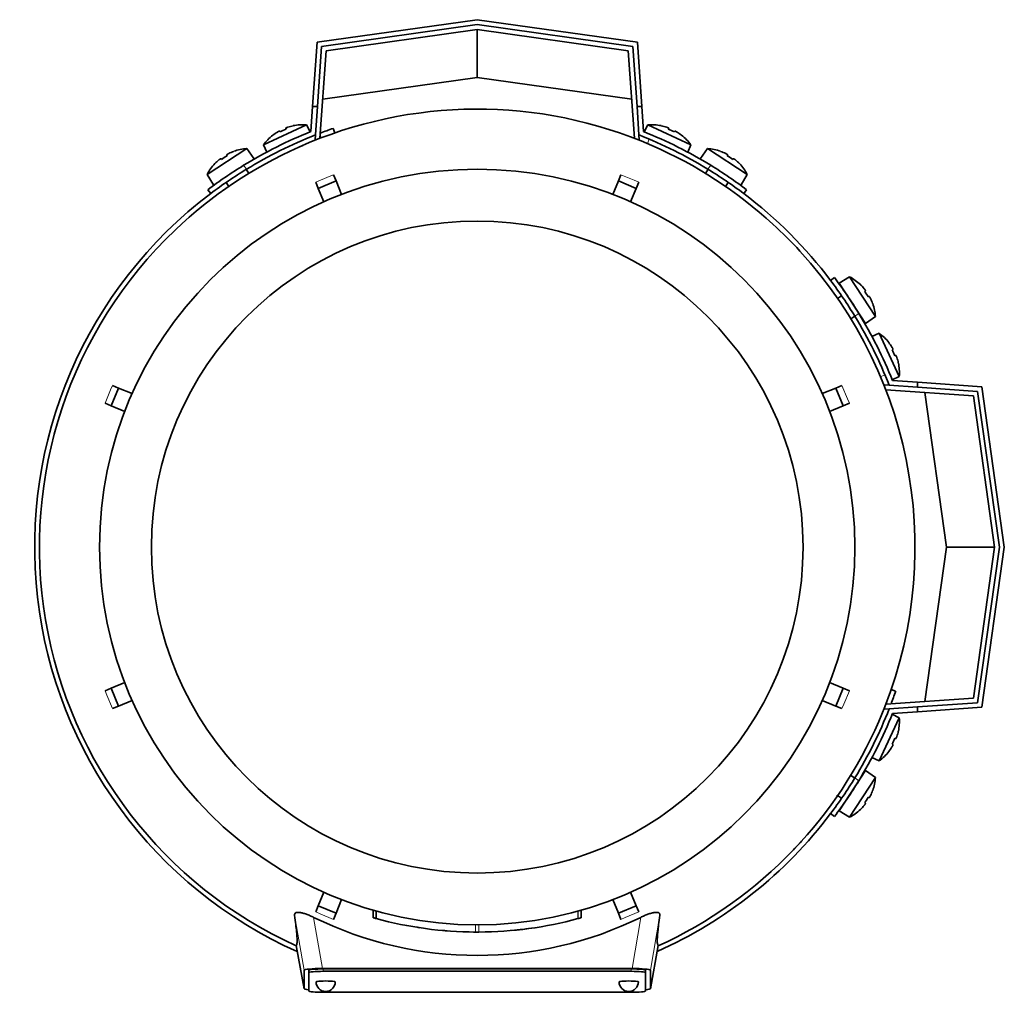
# Model space of a CAD drawing. Header units: millimetres. Extents: x 166 to 773, y -4101 to 2521.
# Tile 1 of 30: x 167 to 372, y -4101 to -3899. Entities that reach past the tile are written whole.
import ezdxf

# ---------------------------------------------------------------- set-up
doc = ezdxf.new("R2010")
doc.units = ezdxf.units.MM
for name, color, linetype in [('LOW_134-20', 7, 'Continuous'), ('M5X8_UNI7687', 7, 'Continuous'), ('VSI134_DIFFUSORE', 7, 'Continuous'), ('VSI134_FILTRO_A', 7, 'Continuous'), ('VSI134_FILTRO_B', 7, 'Continuous'), ('VSI134_TERMINALE', 7, 'Continuous'), ('VSI134_TESTATA', 7, 'Continuous')]:
    doc.layers.add(name, color=color, linetype=linetype)

# ---------------------------------------------------------------- blocks, each defined once
blk = doc.blocks.new('SE2')
at = {"layer": 'LOW_134-20', "color": 7, "linetype": 'Continuous', "lineweight": 35}
for p, q in [((262.01, -3901.34), (230.6, -3905.76)), ((293.42, -3905.76), (262.01, -3901.34)), ((230.6, -3905.76), (229.32, -3923.97)), ((294.69, -3923.97), (293.42, -3905.76)), ((228.3, -3924.27), (228.37, -3923.27)), ((295.64, -3923.27), (295.71, -3924.27)), ((228.52, -3924.28), (228.3, -3924.27)), ((295.71, -3924.27), (295.49, -3924.28)), ((346.64, -3975.19), (347.64, -3975.26)), ((365.15, -3977.49), (346.93, -3976.22)), ((369.56, -4008.9), (365.15, -3977.49)), ((365.15, -4040.31), (369.56, -4008.9)), ((346.93, -4041.58), (365.15, -4040.31)), ((347.64, -4042.54), (346.64, -4042.61))]:
    blk.add_line(p, q, dxfattribs=at)
at = {"layer": 'M5X8_UNI7687', "color": 7, "linetype": 'Continuous', "lineweight": 35}
for p, q in [((217.6, -3925.34), (226.54, -3921.17)), ((223.77, -3921.34), (223.76, -3921.36)), ((227.27, -3922.63), (226.54, -3921.17)), ((297.47, -3921.17), (296.74, -3922.63)), ((297.47, -3921.17), (306.41, -3925.34)), ((300.25, -3921.36), (300.24, -3921.34)), ((219.51, -3923.32), (219.53, -3923.34)), ((220.92, -3922.47), (221.02, -3922.64)), ((222.2, -3921.86), (222.27, -3922.06)), ((301.81, -3921.86), (301.74, -3922.06)), ((303.09, -3922.47), (302.99, -3922.64)), ((304.5, -3923.32), (304.48, -3923.34)), ((217.6, -3925.34), (218.25, -3926.84)), ((305.76, -3926.84), (306.41, -3925.34)), ((214.13, -3926.12), (205.86, -3931.49)), ((209.93, -3927.41), (210.03, -3927.59)), ((211.41, -3926.7), (211.41, -3926.67)), ((215.55, -3928.18), (214.13, -3926.12)), ((309.88, -3926.12), (308.46, -3928.18)), ((318.15, -3931.49), (309.88, -3926.12)), ((312.6, -3926.7), (312.6, -3926.67)), ((314.08, -3927.41), (313.98, -3927.59)), ((207.49, -3929.24), (207.47, -3929.23)), ((208.74, -3928.19), (208.87, -3928.35)), ((315.27, -3928.19), (315.14, -3928.35)), ((316.54, -3929.23), (316.52, -3929.24)), ((205.86, -3931.49), (207.16, -3933.63)), ((214.56, -3931.25), (214.01, -3930.41)), ((310, -3930.41), (309.45, -3931.25)), ((316.85, -3933.63), (318.15, -3931.49)), ((209.82, -3933.13), (210.37, -3933.97)), ((313.65, -3933.97), (314.19, -3933.13)), ((339.41, -3952.75), (337.28, -3954.05)), ((337.28, -3954.05), (342.73, -3962.44)), ((344.78, -3961.02), (339.41, -3952.75)), ((341.66, -3954.38), (341.67, -3954.36)), ((342.72, -3955.64), (342.56, -3955.76)), ((337.77, -3956.72), (336.93, -3957.26)), ((343.49, -3956.83), (343.31, -3956.92)), ((344.21, -3958.3), (344.23, -3958.3)), ((339.66, -3961.45), (340.5, -3960.91)), ((342.73, -3962.44), (344.78, -3961.02)), ((345.57, -3964.49), (344.07, -3965.14)), ((345.57, -3964.49), (349.74, -3973.43)), ((347.58, -3966.4), (347.57, -3966.42)), ((348.44, -3967.81), (348.26, -3967.91)), ((349.04, -3969.1), (348.85, -3969.17)), ((349.57, -3970.66), (349.54, -3970.66)), ((348.27, -3974.16), (349.74, -3973.43)), ((349.74, -4044.37), (345.57, -4053.31)), ((349.74, -4044.37), (348.27, -4043.64)), ((349.57, -4047.14), (349.54, -4047.14)), ((348.44, -4049.99), (348.26, -4049.89)), ((349.04, -4048.7), (348.85, -4048.63)), ((347.58, -4051.4), (347.57, -4051.38)), ((344.07, -4052.66), (345.57, -4053.31)), ((342.73, -4055.36), (337.28, -4063.74)), ((340.5, -4056.89), (339.59, -4056.3)), ((344.78, -4056.78), (342.73, -4055.36)), ((339.41, -4065.05), (344.78, -4056.78)), ((336.89, -4060.51), (337.77, -4061.08)), ((344.21, -4059.5), (344.23, -4059.5)), ((342.72, -4062.16), (342.56, -4062.04)), ((343.49, -4060.97), (343.31, -4060.88)), ((337.28, -4063.74), (339.41, -4065.05)), ((341.66, -4063.42), (341.67, -4063.44))]:
    blk.add_line(p, q, dxfattribs=at)
for centre, radius, start, end in [((225.74, -3931.14), 10, 85.4586, 101.4084), ((298.27, -3931.14), 10, 78.5916, 94.5414), ((225.74, -3931.14), 10, 128.5916, 144.5414), ((298.27, -3931.14), 10, 35.4586, 51.4084), ((214.73, -3936.1), 10, 93.4586, 109.4084), ((309.28, -3936.1), 10, 70.5916, 86.5414), ((214.73, -3936.1), 10, 136.5916, 152.5414), ((214.14, -3929.69), 0.5, 123, 146.6899), ((309.87, -3929.69), 0.5, 33.3101, 57), ((309.28, -3936.1), 10, 27.4586, 43.4084), ((209.11, -3932.96), 0.5, 99.1315, 123), ((314.9, -3932.96), 0.5, 57, 79.9069), ((334.8, -3961.63), 10, 46.5916, 62.5414), ((337.95, -3956), 0.5, 9.1315, 33), ((334.8, -3961.63), 10, 3.4586, 19.4084), ((341.22, -3961.04), 0.5, 33, 56.6899), ((339.77, -3972.64), 10, 38.5916, 54.5414), ((339.77, -3972.64), 10, 355.4586, 11.4084), ((339.77, -4045.16), 10, 348.5916, 4.5414), ((339.77, -4045.16), 10, 305.4586, 321.4084), ((341.22, -4056.76), 0.5, 303.3101, 327), ((334.8, -4056.17), 10, 340.5916, 356.5414), ((337.95, -4061.79), 0.5, 327, 349.9069), ((334.8, -4056.17), 10, 297.4586, 313.4084)]:
    blk.add_arc(centre, radius, start, end, dxfattribs=at)
for centre, major_axis, ratio, start_param, end_param in [((225.74, -3931.13), (9.06, 4.23), 0.996195, 1.335108, 1.449667), ((298.27, -3931.13), (-9.06, 4.23), 0.996195, 4.833518, 4.948078), ((225.74, -3931.13), (-9.06, -4.23), 0.996195, 4.833518, 4.948078), ((224.81, -3929.14), (8.39, 3.91), 0.811251, 1.49595, 1.645642), ((299.2, -3929.14), (8.39, -3.91), 0.811251, 1.49595, 1.645642), ((298.27, -3931.13), (9.06, -4.23), 0.996195, 1.335108, 1.449667), ((213.53, -3934.25), (7.77, 5.04), 0.811251, 1.49595, 1.645642), ((214.72, -3936.09), (8.39, 5.45), 0.996195, 1.335108, 1.449667), ((309.29, -3936.09), (-8.39, 5.45), 0.996195, 4.833518, 4.948078), ((310.48, -3934.25), (7.77, -5.04), 0.811251, 1.49595, 1.645642), ((214.72, -3936.09), (-8.39, -5.45), 0.996195, 4.833518, 4.948078), ((309.29, -3936.09), (8.39, -5.45), 0.996195, 1.335108, 1.449667), ((334.81, -3961.62), (-5.45, 8.39), 0.996195, 4.833518, 4.948078), ((336.65, -3960.42), (5.04, -7.77), 0.811251, 1.49595, 1.645642), ((334.81, -3961.62), (5.45, -8.39), 0.996195, 1.335108, 1.449667), ((339.78, -3972.63), (-4.23, 9.06), 0.996195, 4.833518, 4.948078), ((341.77, -3971.71), (3.91, -8.39), 0.811251, 1.49595, 1.645642), ((339.78, -3972.63), (4.23, -9.06), 0.996195, 1.335108, 1.449667), ((339.78, -4045.17), (4.23, 9.06), 0.996195, 4.833518, 4.948078), ((339.78, -4045.17), (-4.23, -9.06), 0.996195, 1.335108, 1.449667), ((341.77, -4046.09), (-3.91, -8.39), 0.811251, 1.49595, 1.645642), ((334.81, -4056.18), (5.45, 8.39), 0.996195, 4.833518, 4.948078), ((334.81, -4056.18), (-5.45, -8.39), 0.996195, 1.335108, 1.449667), ((336.65, -4057.38), (-5.04, -7.77), 0.811251, 1.49595, 1.645642)]:
    blk.add_ellipse(centre, major_axis=major_axis, ratio=ratio, start_param=start_param, end_param=end_param, dxfattribs=at)
for points in [[(220.92, -3922.47), (220.92, -3922.46), (220.91, -3922.46), (220.9, -3922.46), (220.89, -3922.46), (220.87, -3922.46), (220.85, -3922.47), (220.83, -3922.48), (220.8, -3922.49), (220.77, -3922.5), (220.74, -3922.52), (220.7, -3922.54), (220.67, -3922.56), (220.63, -3922.58), (220.59, -3922.6), (220.55, -3922.62), (220.51, -3922.65), (220.48, -3922.67), (220.47, -3922.68)], [(222.66, -3921.65), (222.64, -3921.66), (222.61, -3921.67), (222.56, -3921.69), (222.52, -3921.7), (222.48, -3921.72), (222.44, -3921.73), (222.4, -3921.75), (222.36, -3921.76), (222.33, -3921.78), (222.3, -3921.79), (222.27, -3921.81), (222.25, -3921.82), (222.23, -3921.83), (222.22, -3921.84), (222.21, -3921.85), (222.2, -3921.86), (222.2, -3921.86), (222.2, -3921.86)], [(301.81, -3921.86), (301.81, -3921.86), (301.81, -3921.86), (301.8, -3921.85), (301.79, -3921.84), (301.78, -3921.83), (301.76, -3921.82), (301.74, -3921.81), (301.71, -3921.79), (301.68, -3921.78), (301.65, -3921.76), (301.61, -3921.75), (301.57, -3921.73), (301.53, -3921.72), (301.49, -3921.7), (301.45, -3921.69), (301.41, -3921.67), (301.37, -3921.66), (301.36, -3921.65)], [(303.55, -3922.68), (303.53, -3922.67), (303.5, -3922.65), (303.46, -3922.62), (303.42, -3922.6), (303.38, -3922.58), (303.34, -3922.56), (303.31, -3922.54), (303.27, -3922.52), (303.24, -3922.5), (303.21, -3922.49), (303.18, -3922.48), (303.16, -3922.47), (303.14, -3922.46), (303.12, -3922.46), (303.11, -3922.46), (303.1, -3922.46), (303.1, -3922.46), (303.09, -3922.47)], [(210.35, -3927.14), (210.34, -3927.15), (210.3, -3927.16), (210.26, -3927.19), (210.22, -3927.21), (210.18, -3927.23), (210.15, -3927.25), (210.11, -3927.27), (210.08, -3927.29), (210.04, -3927.31), (210.02, -3927.33), (209.99, -3927.35), (209.97, -3927.36), (209.96, -3927.38), (209.94, -3927.39), (209.94, -3927.4), (209.93, -3927.41), (209.93, -3927.41), (209.93, -3927.41)], [(314.08, -3927.41), (314.08, -3927.41), (314.08, -3927.41), (314.07, -3927.4), (314.07, -3927.39), (314.06, -3927.38), (314.04, -3927.36), (314.02, -3927.35), (314, -3927.33), (313.97, -3927.31), (313.94, -3927.29), (313.9, -3927.27), (313.87, -3927.25), (313.83, -3927.23), (313.79, -3927.21), (313.75, -3927.19), (313.71, -3927.16), (313.68, -3927.15), (313.66, -3927.14)], [(208.74, -3928.19), (208.74, -3928.18), (208.74, -3928.18), (208.73, -3928.18), (208.72, -3928.19), (208.7, -3928.19), (208.68, -3928.2), (208.66, -3928.21), (208.63, -3928.23), (208.61, -3928.25), (208.57, -3928.27), (208.54, -3928.29), (208.51, -3928.31), (208.47, -3928.34), (208.44, -3928.37), (208.4, -3928.39), (208.37, -3928.42), (208.34, -3928.45), (208.32, -3928.46)], [(315.69, -3928.46), (315.67, -3928.45), (315.65, -3928.42), (315.61, -3928.39), (315.57, -3928.37), (315.54, -3928.34), (315.5, -3928.31), (315.47, -3928.29), (315.44, -3928.27), (315.41, -3928.25), (315.38, -3928.23), (315.35, -3928.21), (315.33, -3928.2), (315.31, -3928.19), (315.3, -3928.19), (315.28, -3928.18), (315.27, -3928.18), (315.27, -3928.18), (315.27, -3928.19)], [(342.72, -3955.64), (342.72, -3955.64), (342.72, -3955.63), (342.72, -3955.62), (342.72, -3955.61), (342.71, -3955.59), (342.7, -3955.58), (342.69, -3955.55), (342.68, -3955.53), (342.66, -3955.5), (342.64, -3955.47), (342.62, -3955.44), (342.59, -3955.4), (342.57, -3955.37), (342.54, -3955.33), (342.51, -3955.3), (342.48, -3955.26), (342.46, -3955.23), (342.45, -3955.22)], [(343.76, -3957.25), (343.76, -3957.23), (343.74, -3957.2), (343.72, -3957.16), (343.7, -3957.12), (343.68, -3957.08), (343.66, -3957.04), (343.63, -3957), (343.61, -3956.97), (343.59, -3956.94), (343.58, -3956.91), (343.56, -3956.89), (343.54, -3956.87), (343.53, -3956.85), (343.52, -3956.84), (343.51, -3956.83), (343.5, -3956.83), (343.49, -3956.83), (343.49, -3956.83)], [(348.44, -3967.81), (348.44, -3967.81), (348.44, -3967.81), (348.45, -3967.8), (348.44, -3967.78), (348.44, -3967.77), (348.43, -3967.75), (348.43, -3967.73), (348.41, -3967.7), (348.4, -3967.67), (348.38, -3967.63), (348.37, -3967.6), (348.35, -3967.56), (348.33, -3967.52), (348.3, -3967.48), (348.28, -3967.45), (348.26, -3967.4), (348.24, -3967.37), (348.23, -3967.36)], [(349.25, -3969.55), (349.25, -3969.53), (349.23, -3969.5), (349.22, -3969.45), (349.2, -3969.41), (349.19, -3969.37), (349.17, -3969.33), (349.16, -3969.29), (349.14, -3969.26), (349.13, -3969.22), (349.11, -3969.19), (349.1, -3969.16), (349.08, -3969.14), (349.07, -3969.13), (349.06, -3969.11), (349.05, -3969.1), (349.05, -3969.1), (349.04, -3969.1), (349.04, -3969.1)], [(349.04, -4048.7), (349.04, -4048.7), (349.05, -4048.7), (349.05, -4048.7), (349.06, -4048.69), (349.07, -4048.67), (349.08, -4048.66), (349.1, -4048.64), (349.11, -4048.61), (349.13, -4048.58), (349.14, -4048.54), (349.16, -4048.51), (349.17, -4048.47), (349.19, -4048.43), (349.2, -4048.39), (349.22, -4048.34), (349.23, -4048.3), (349.25, -4048.27), (349.25, -4048.25)], [(348.23, -4050.44), (348.24, -4050.42), (348.26, -4050.4), (348.28, -4050.35), (348.3, -4050.31), (348.33, -4050.28), (348.35, -4050.24), (348.37, -4050.2), (348.38, -4050.17), (348.4, -4050.13), (348.41, -4050.1), (348.43, -4050.07), (348.43, -4050.05), (348.44, -4050.03), (348.44, -4050.02), (348.45, -4050), (348.44, -4049.99), (348.44, -4049.99), (348.44, -4049.99)], [(343.49, -4060.97), (343.49, -4060.97), (343.5, -4060.97), (343.51, -4060.97), (343.52, -4060.96), (343.53, -4060.95), (343.54, -4060.93), (343.56, -4060.91), (343.58, -4060.89), (343.59, -4060.86), (343.61, -4060.83), (343.63, -4060.8), (343.66, -4060.76), (343.68, -4060.72), (343.7, -4060.68), (343.72, -4060.64), (343.74, -4060.6), (343.76, -4060.57), (343.76, -4060.55)], [(342.45, -4062.58), (342.46, -4062.57), (342.48, -4062.54), (342.51, -4062.5), (342.54, -4062.47), (342.57, -4062.43), (342.59, -4062.4), (342.62, -4062.36), (342.64, -4062.33), (342.66, -4062.3), (342.68, -4062.27), (342.69, -4062.25), (342.7, -4062.22), (342.71, -4062.2), (342.72, -4062.19), (342.72, -4062.18), (342.72, -4062.17), (342.72, -4062.16), (342.72, -4062.16)]]:
    blk.add_open_spline(points, degree=3, dxfattribs=at)
at = {"layer": 'VSI134_DIFFUSORE', "color": 7, "linetype": 'Continuous', "lineweight": 35}
for start, end in [(335.6429, 336.5044), (316.2831, 317.7924)]:
    blk.add_arc((262.01, -4008.9), 91, start, end, dxfattribs=at)
at = {"layer": 'VSI134_FILTRO_A', "color": 4, "linetype": 'Continuous', "lineweight": 9}
for p, q in [((229.56, -3923.88), (229.37, -3923.33)), ((347.58, -4041.54), (347.02, -4041.35))]:
    blk.add_line(p, q, dxfattribs=at)
at = {"layer": 'VSI134_FILTRO_A', "color": 7, "linetype": 'Continuous', "lineweight": 35}
for p, q in [((232.38, -3922.86), (232.05, -3921.91)), ((348.99, -4038.85), (348.05, -4038.53))]:
    blk.add_line(p, q, dxfattribs=at)
for start, end in [(109, 110.7573), (127.0241, 246.0068), (339.2424, 341), (293.9932, 322.9759)]:
    blk.add_arc((262.01, -4008.9), 92, start, end, dxfattribs=at)
at = {"layer": 'VSI134_FILTRO_B', "color": 7, "linetype": 'Continuous', "lineweight": 35}
blk.add_line((294.68, -3923.79), (294.62, -3923.94), dxfattribs=at)
at = {"layer": 'VSI134_FILTRO_B', "color": 4, "linetype": 'Continuous', "lineweight": 9}
for p, q in [((297.76, -3924.13), (297.4, -3925.07)), ((345.84, -3973.51), (346.77, -3973.15))]:
    blk.add_line(p, q, dxfattribs=at)
at = {"layer": 'VSI134_FILTRO_B', "color": 7, "linetype": 'Continuous', "lineweight": 35}
blk.add_arc((262.01, -4008.9), 92, 37.0241, 52.9759, dxfattribs=at)
at = {"layer": 'VSI134_TERMINALE', "color": 7, "linetype": 'Continuous', "lineweight": 35}
for p, q in [((228.71, -3904), (262.01, -3899.32)), ((262.01, -3900.33), (229.65, -3904.88)), ((262.01, -3899.32), (295.3, -3904)), ((294.36, -3904.88), (262.01, -3900.33)), ((262.01, -3911.34), (262.01, -3901.34)), ((227.78, -3917.34), (228.71, -3904)), ((229.65, -3904.88), (228.78, -3917.34)), ((295.23, -3917.34), (294.36, -3904.88)), ((295.3, -3904), (296.23, -3917.34)), ((262.01, -3911.34), (229.89, -3915.86)), ((294.12, -3915.86), (262.01, -3911.34)), ((227.41, -3922.57), (227.78, -3917.34)), ((227.78, -3917.34), (228.78, -3917.34)), ((228.37, -3923.27), (228.78, -3917.34)), ((295.64, -3923.27), (295.23, -3917.34)), ((295.23, -3917.34), (296.23, -3917.34)), ((296.6, -3922.57), (296.23, -3917.34)), ((206.01, -3934.65), (206.61, -3935.45)), ((317.4, -3935.45), (318.01, -3934.65)), ((336.26, -3952.9), (335.46, -3953.5)), ((348.33, -3974.31), (353.56, -3974.67)), ((353.56, -3974.67), (366.9, -3975.61)), ((353.56, -3974.67), (353.56, -3975.68)), ((347.64, -3975.26), (353.56, -3975.68)), ((366.02, -3976.55), (353.56, -3975.68)), ((359.56, -4008.9), (355.05, -3976.78)), ((370.57, -4008.9), (366.02, -3976.55)), ((366.9, -3975.61), (371.58, -4008.9)), ((355.05, -4041.02), (359.56, -4008.9)), ((359.56, -4008.9), (369.56, -4008.9)), ((366.02, -4041.25), (370.57, -4008.9)), ((371.58, -4008.9), (366.9, -4042.19)), ((347.64, -4042.54), (353.56, -4042.12)), ((353.56, -4042.12), (366.02, -4041.25)), ((353.56, -4042.12), (353.56, -4043.12)), ((366.9, -4042.19), (353.56, -4043.12)), ((348.33, -4043.49), (353.56, -4043.12)), ((335.46, -4064.3), (336.26, -4064.9))]:
    blk.add_line(p, q, dxfattribs=at)
at = {"layer": 'VSI134_TERMINALE', "color": 4, "linetype": 'Continuous', "lineweight": 9}
for p, q in [((213.45, -3929.58), (214.06, -3930.38)), ((309.95, -3930.38), (310.56, -3929.58)), ((341.33, -3960.35), (340.52, -3960.95)), ((340.52, -4056.85), (341.33, -4057.45))]:
    blk.add_line(p, q, dxfattribs=at)
at = {"layer": 'VSI134_TERMINALE', "color": 7, "linetype": 'Continuous', "lineweight": 35}
for radius, start, end in [(93, 111.8355, 121.4706), (92, 111.4458, 121.4101), (92, 58.5899, 68.5542), (93, 58.5294, 68.1645), (93, 121.4706, 127.0241), (93, 52.9759, 58.5294), (92, 121.4101, 127.0241), (92, 52.9759, 58.5899), (92, 31.4101, 37.0241), (93, 31.4706, 37.0241), (93, 21.8355, 31.4706), (92, 21.4458, 31.4101), (92, 328.5899, 338.5542), (93, 328.5294, 338.1645), (92, 322.9759, 328.5899), (93, 322.9759, 328.5294)]:
    blk.add_arc((262.01, -4008.9), radius, start, end, dxfattribs=at)
at = {"layer": 'VSI134_TESTATA', "color": 7, "linetype": 'Continuous', "lineweight": 35}
for p, q in [((225.73, -3925.44), (224.91, -3925.8)), ((232.13, -3931.54), (232.66, -3932.84)), ((291.35, -3932.84), (291.88, -3931.54)), ((228.97, -3934.37), (228.43, -3933.07)), ((228.97, -3934.37), (232.66, -3932.84)), ((232.66, -3932.84), (233.82, -3935.63)), ((290.19, -3935.63), (291.35, -3932.84)), ((291.35, -3932.84), (295.04, -3934.37)), ((295.58, -3933.07), (295.04, -3934.37)), ((230.13, -3937.16), (228.97, -3934.37)), ((295.04, -3934.37), (293.88, -3937.16)), ((185.94, -3979.56), (187.47, -3975.86)), ((186.17, -3975.32), (187.47, -3975.86)), ((187.47, -3975.86), (190.27, -3977.02)), ((333.74, -3977.02), (336.54, -3975.86)), ((336.54, -3975.86), (337.84, -3975.32)), ((336.54, -3975.86), (338.07, -3979.56)), ((185.94, -3979.56), (184.64, -3979.02)), ((188.74, -3980.72), (185.94, -3979.56)), ((338.07, -3979.56), (335.27, -3980.72)), ((339.37, -3979.02), (338.07, -3979.56)), ((184.64, -4038.78), (185.94, -4038.24)), ((185.94, -4038.24), (188.74, -4037.08)), ((187.47, -4041.94), (185.94, -4038.24)), ((335.27, -4037.08), (338.07, -4038.24)), ((338.07, -4038.24), (336.54, -4041.94)), ((338.07, -4038.24), (339.37, -4038.78)), ((187.47, -4041.94), (186.17, -4042.47)), ((190.27, -4040.78), (187.47, -4041.94)), ((336.54, -4041.94), (333.74, -4040.78)), ((337.84, -4042.47), (336.54, -4041.94)), ((339.72, -4056.25), (339.6, -4056.28)), ((336.87, -4060.63), (336.84, -4060.48)), ((228.97, -4083.43), (230.13, -4080.64)), ((293.88, -4080.64), (295.04, -4083.43)), ((233.82, -4082.17), (232.66, -4084.96)), ((291.35, -4084.96), (290.19, -4082.17)), ((228.43, -4084.73), (228.97, -4083.43)), ((232.66, -4084.96), (228.97, -4083.43)), ((232.66, -4084.96), (232.13, -4086.26)), ((240.35, -4084.35), (240.35, -4085.91)), ((240.39, -4084.37), (240.39, -4085.93)), ((241.02, -4084.54), (241.02, -4086.1)), ((283.64, -4085.92), (283.64, -4084.36)), ((283.65, -4085.92), (283.65, -4084.36)), ((295.04, -4083.43), (291.35, -4084.96)), ((291.88, -4086.26), (291.35, -4084.96)), ((295.04, -4083.43), (295.58, -4084.73)), ((282.96, -4086.11), (283.01, -4086.09)), ((249.99, -4087.99), (250, -4087.99)), ((256.07, -4088.68), (256.07, -4088.68)), ((268, -4088.68), (268, -4088.67)), ((224.36, -4091.67), (226.01, -4100.67)), ((298, -4100.67), (299.65, -4091.68)), ((226.01, -4100.66), (226.01, -4096.82)), ((227.01, -4097.32), (227.01, -4096.82)), ((227.01, -4097.32), (227.01, -4101.16)), ((229.83, -4096.48), (294.19, -4096.48)), ((294.01, -4096.56), (230.01, -4096.56)), ((294.01, -4097.06), (230.01, -4097.06)), ((297.01, -4097.32), (297.01, -4096.82)), ((297.01, -4101.16), (297.01, -4097.32)), ((298.01, -4096.82), (298.01, -4100.66)), ((230.01, -4101.42), (294.01, -4101.42))]:
    blk.add_line(p, q, dxfattribs=at)
at = {"layer": 'VSI134_TESTATA', "color": 4, "linetype": 'Continuous', "lineweight": 9}
for p, q in [((231.21, -3931.92), (232.13, -3931.54)), ((294.67, -3932.69), (291.88, -3931.54)), ((231.21, -3931.92), (228.43, -3933.07)), ((294.67, -3932.69), (295.58, -3933.07)), ((185.8, -3976.24), (184.64, -3979.02)), ((185.8, -3976.24), (186.17, -3975.32)), ((338.99, -3978.11), (337.84, -3975.32)), ((338.99, -3978.11), (339.37, -3979.02)), ((185.02, -4039.69), (184.64, -4038.78)), ((185.02, -4039.69), (186.17, -4042.47)), ((338.21, -4041.56), (339.37, -4038.78)), ((338.21, -4041.56), (337.84, -4042.47)), ((229.34, -4085.11), (228.43, -4084.73)), ((229.34, -4085.11), (232.13, -4086.26)), ((240.4, -4085.93), (240.4, -4084.37)), ((282.96, -4086.11), (282.96, -4084.55)), ((283.01, -4086.09), (283.01, -4084.54)), ((283.64, -4085.92), (283.64, -4084.36)), ((292.8, -4085.88), (295.58, -4084.73)), ((226.01, -4096.82), (224.04, -4085.38)), ((229.83, -4096.48), (228, -4085.85)), ((261.65, -4088.9), (261.65, -4087.4)), ((262.36, -4088.9), (262.36, -4087.4)), ((292.8, -4085.88), (291.88, -4086.26)), ((296.01, -4085.85), (294.19, -4096.48)), ((299.97, -4085.38), (298.01, -4096.82)), ((224.36, -4091.67), (226.01, -4100.66)), ((298.01, -4100.66), (299.65, -4091.67)), ((230.01, -4097.06), (230.01, -4096.56)), ((294.01, -4097.06), (294.01, -4096.56))]:
    blk.add_line(p, q, dxfattribs=at)
at = {"layer": 'VSI134_TESTATA', "color": 7, "linetype": 'Continuous', "lineweight": 35}
for radius in [78.5, 67.74]:
    blk.add_circle((262.01, -4008.9), radius, dxfattribs=at)
for centre, radius, start, end in [((262.01, -4008.9), 91, 66.5051, 114.0561), ((262.01, -4008.9), 91, 47.4949, 66.5051), ((262.01, -4008.9), 91, 114.0561, 133.594), ((262.01, -4008.9), 91, 42.5051, 47.4949), ((262.01, -4008.9), 91, 133.594, 245.5753), ((262.01, -4008.9), 91, 336.505, 42.5051), ((262.01, -4008.9), 91, 316.4064, 336.505), ((262.01, -4008.9), 91, 294.4247, 316.2831), ((262.01, -4016.73), 77.03, 243.8059, 296.1941), ((262.01, -4008.9), 80, 254.3278, 254.3303), ((260.9, -4012.92), 75.83, 254.3174, 254.8013), ((262, -4008.91), 79.99, 254.7875, 269.7463), ((262.01, -4008.9), 80, 270.2544, 285.1819), ((262.01, -4008.9), 80, 285.1934, 285.3228), ((264.13, -4016.59), 72.02, 285.1964, 285.7129), ((262.01, -4008.9), 80, 261.0009, 261.3628), ((262.01, -4008.9), 80, 264.8308, 265.4118), ((262.02, -4007.08), 81.82, 269.4577, 269.6802), ((262.01, -4008.9), 80, 269.745, 270.2544), ((262.02, -4008.99), 79.91, 275.1156, 278.5117), ((230.51, -4099.24), 2, 180, 270), ((230.51, -4099.24), 2, 270, 0), ((293.51, -4099.24), 2, 180, 270), ((293.51, -4099.24), 2, 270, 0)]:
    blk.add_arc(centre, radius, start, end, dxfattribs=at)
for centre, major_axis, ratio, start_param, end_param in [((230.07, -4096.85), (4.06, -0.02), 0.091176, 1.630723, 3.142092), ((230.01, -4096.82), (3, 0), 0.087156, 1.570796, 3.141593), ((230.01, -4097.32), (3, 0), 0.087156, 1.570796, 3.141593), ((294.01, -4096.82), (3, 0), 0.087156, 0, 1.570796), ((294.01, -4097.32), (3, 0), 0.087156, 0, 1.570796), ((293.94, -4096.85), (-4.06, -0.02), 0.091176, 3.141094, 4.652463), ((230.51, -4099.24), (2, 0), 0.087156, 0, 3.141593), ((293.51, -4099.24), (2, 0), 0.087156, 0, 3.141593), ((230.07, -4100.64), (4.06, 0.02), 0.091176, 3.141095, 3.858067), ((230.01, -4101.16), (-3, 0), 0.087156, 0, 1.570796), ((294.01, -4101.16), (-3, 0), 0.087156, 1.570796, 3.141593), ((293.94, -4100.64), (-4.06, 0.02), 0.091176, 2.425118, 3.142091)]:
    blk.add_ellipse(centre, major_axis=major_axis, ratio=ratio, start_param=start_param, end_param=end_param, dxfattribs=at)
for points, knots in [([(224.04, -4085.38), (224.03, -4085.29), (224.04, -4085.2), (224.1, -4085.05), (224.16, -4084.98), (224.33, -4084.88), (224.45, -4084.84), (224.74, -4084.81), (224.91, -4084.81), (225.21, -4084.85), (225.31, -4084.86), (225.53, -4084.91), (225.65, -4084.93), (225.88, -4085), (226.01, -4085.03), (226.25, -4085.11), (226.38, -4085.15), (226.75, -4085.29), (227, -4085.39), (227.51, -4085.61), (227.76, -4085.73), (228, -4085.85)], [0, 0, 0, 0, 0.125, 0.125, 0.25, 0.25, 0.375, 0.375, 0.5, 0.5, 0.5625, 0.5625, 0.625, 0.625, 0.6875, 0.6875, 0.75, 0.75, 0.875, 0.875, 1, 1, 1, 1]), ([(296.01, -4085.85), (296.25, -4085.73), (296.5, -4085.61), (297, -4085.39), (297.26, -4085.29), (297.76, -4085.11), (298, -4085.03), (298.48, -4084.9), (298.7, -4084.86), (298.99, -4084.82), (299.09, -4084.82), (299.26, -4084.81), (299.34, -4084.81), (299.56, -4084.84), (299.68, -4084.87), (299.85, -4084.98), (299.91, -4085.04), (299.97, -4085.2), (299.98, -4085.29), (299.97, -4085.38)], [0, 0, 0, 0, 0.125, 0.125, 0.25, 0.25, 0.375, 0.375, 0.5, 0.5, 0.5625, 0.5625, 0.625, 0.625, 0.75, 0.75, 0.875, 0.875, 1, 1, 1, 1]), ([(224.36, -4091.67), (224.39, -4091.65), (224.42, -4091.63), (224.47, -4091.55), (224.5, -4091.5), (224.54, -4091.34), (224.55, -4091.23), (224.57, -4090.96), (224.57, -4090.8), (224.56, -4090.18), (224.53, -4089.62), (224.37, -4087.96), (224.24, -4086.89), (224.04, -4085.38)], [0, 0, 0, 0, 0.125, 0.125, 0.25, 0.25, 0.375, 0.375, 0.5, 0.5, 0.75, 0.75, 1, 1, 1, 1]), ([(299.97, -4085.38), (299.77, -4086.88), (299.64, -4087.96), (299.52, -4089.2), (299.49, -4089.55), (299.45, -4090.15), (299.44, -4090.39), (299.44, -4090.8), (299.44, -4090.97), (299.46, -4091.23), (299.48, -4091.34), (299.51, -4091.5), (299.54, -4091.55), (299.59, -4091.63), (299.62, -4091.65), (299.65, -4091.67)], [0, 0, 0, 0, 0.25, 0.25, 0.375, 0.375, 0.5, 0.5, 0.625, 0.625, 0.75, 0.75, 0.875, 0.875, 1, 1, 1, 1])]:
    blk.add_open_spline(points, degree=3, knots=knots, dxfattribs=at)
blk.add_open_spline([(255.79, -4088.66), (255.67, -4088.65), (255.61, -4088.64), (255.61, -4088.64)], degree=3, dxfattribs=at)

msp = doc.modelspace()

# ---------------------------------------------------------------- block references
msp.add_blockref('SE2', (0, 0))

doc.saveas('drawing.dxf')
